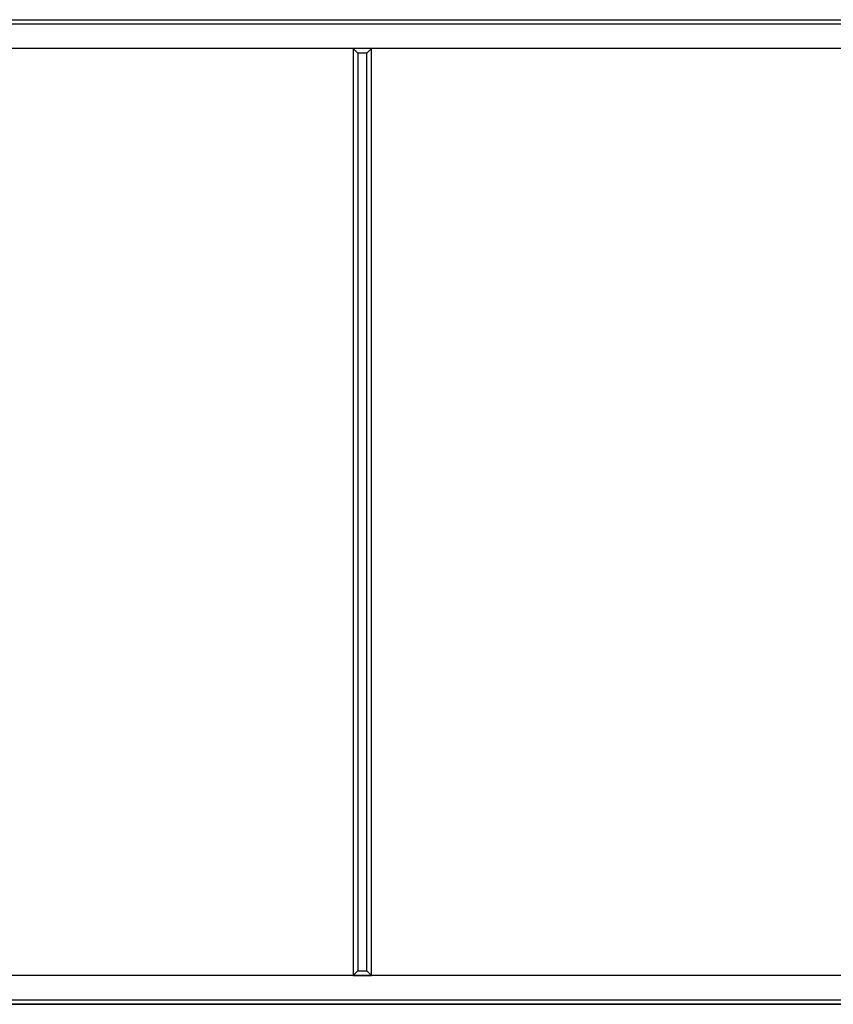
# Model space of a CAD drawing. Header units: millimetres. Extents: x 0 to 420, y 0 to 297.
# Tile 7 of 44: x 95 to 130, y 81 to 124. Entities that reach past the tile are written whole.
import ezdxf

# ---------------------------------------------------------------- set-up
doc = ezdxf.new("R2010")
doc.units = ezdxf.units.MM

msp = doc.modelspace()

# ---------------------------------------------------------------- linework, layer by layer
at = {"color": 7, "linetype": 'Continuous', "lineweight": 25}
for p, q in [((209.91865, 124.04769), (62.11118, 124.04769)), ((86.25575, 124.25185), (185.77407, 124.25185)), ((211.55188, 122.98609), (60.47795, 122.98609)), ((109.48749, 122.77176), (109.27315, 122.98609)), ((110.08977, 122.98609), (109.27315, 122.98609)), ((109.27315, 122.98609), (109.27315, 82.1553)), ((109.87544, 122.77176), (109.48749, 122.77176)), ((109.48749, 122.77176), (109.48749, 82.36963)), ((109.87544, 122.77176), (110.08977, 122.98609)), ((109.87544, 82.36963), (109.87544, 122.77176)), ((110.08977, 82.1553), (110.08977, 122.98609)), ((211.55188, 82.1553), (60.47795, 82.1553)), ((109.48749, 82.36963), (109.27315, 82.1553)), ((109.27315, 82.1553), (110.08977, 82.1553)), ((109.48749, 82.36963), (109.87544, 82.36963)), ((109.87544, 82.36963), (110.08977, 82.1553)), ((62.11118, 81.0937), (209.91865, 81.0937)), ((185.77408, 80.88955), (86.25576, 80.88955))]:
    msp.add_line(p, q, dxfattribs=at)
at = {"color": 7, "linetype": 'Continuous'}
for p, q in [((63.74441, 124.25185), (208.28542, 124.25185)), ((63.74441, 80.88955), (208.28542, 80.88955))]:
    msp.add_line(p, q, dxfattribs=at)

doc.saveas('drawing.dxf')
